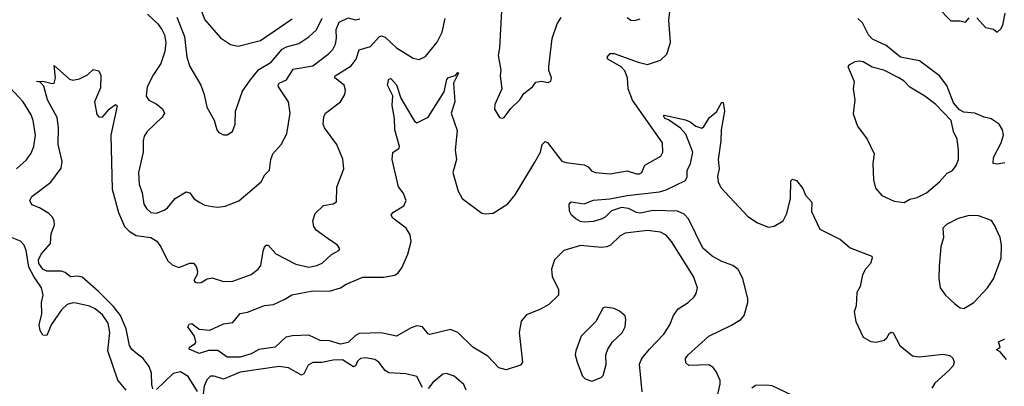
# Model space of a CAD drawing. Extents: x 2056909 to 2160450, y 827444 to 1016825.
# Tile 197 of 256: x 2069080 to 2074373, y 913935 to 915907. Entities that reach past the tile are written whole.
import ezdxf

# ---------------------------------------------------------------- set-up
doc = ezdxf.new("R2010")
doc.units = 0

msp = doc.modelspace()

# ---------------------------------------------------------------- linework, layer by layer
at = {"layer": '0CON10XD'}
for points in [[(2072425.5, 913904.5), (2072412.7, 914055), (2072424.7, 914085.3), (2072466.5, 914135), (2072542.5, 914215), (2072575.6, 914265), (2072594.7, 914315.3), (2072618.9, 914351.1), (2072674.2, 914385.8), (2072705, 914416.7), (2072716.2, 914435), (2072723.3, 914465), (2072702.9, 914525), (2072583.1, 914713.1), (2072555, 914747.5), (2072525, 914764.4), (2072455, 914772.7), (2072335, 914759.4), (2072308, 914745), (2072256.1, 914693.9), (2072235.4, 914684.6), (2072205, 914681.5), (2072095, 914692.7), (2072005, 914665.5), (2071955.5, 914615), (2071938.5, 914565), (2071943.1, 914525), (2071976.5, 914455), (2071976.9, 914425), (2071924.7, 914375.3), (2071879.3, 914350.7), (2071805, 914319.2), (2071775.8, 914285), (2071765.6, 914225), (2071782.9, 914065), (2071771.7, 914048.3), (2071695.9, 914024.1), (2071655, 914034.3), (2071597, 914097), (2071515, 914145.7), (2071435.8, 914225), (2071395, 914240), (2071285, 914213.1), (2071275, 914217.1), (2071245, 914254.4), (2071215, 914260.5), (2071185, 914250), (2071105, 914204.5), (2071023.2, 914223.2), (2070905, 914218.4), (2070885, 914208.3), (2070845, 914170), (2070805, 914160.9), (2070745, 914179.4), (2070695, 914181.7), (2070635, 914210.8), (2070546.9, 914206.9), (2070510.2, 914199.8), (2070453.8, 914145), (2070365, 914133.3), (2070325, 914109.7), (2070265, 914091.2), (2070195, 914091.1), (2070145, 914128), (2070095, 914128), (2070045, 914111.5), (2069990, 914135), (2069992.5, 914145), (2070022.5, 914165), (2070027.5, 914175), (2070020, 914205), (2069983.8, 914255), (2069990, 914270), (2070005, 914273.3), (2070045, 914242.5), (2070102.3, 914237.7), (2070175, 914270.8), (2070225, 914277.5), (2070265, 914326.2), (2070305, 914334.3), (2070395, 914369.1), (2070445, 914375.8), (2070505, 914402.9), (2070542.3, 914427.7), (2070655, 914448.9), (2070745, 914446.6), (2070804.5, 914465.5), (2070834.9, 914485.1), (2070925, 914522.2), (2071035, 914521.5), (2071096.7, 914533.3), (2071115.3, 914544.7), (2071135, 914572), (2071165.6, 914645), (2071184.1, 914714.1), (2071179.7, 914749.7), (2071157.1, 914785), (2071085, 914840), (2071077.1, 914855), (2071085, 914869.2), (2071144.2, 914905), (2071156.9, 914935), (2071140.6, 914975), (2071117.1, 915007.1), (2071082.2, 915155), (2071085, 915192.5), (2071120, 915215), (2071122.5, 915225), (2071096.2, 915315), (2071094.5, 915375), (2071082.9, 915445), (2071086.5, 915496.5), (2071058, 915555), (2071065, 915587.5), (2071075, 915590), (2071105, 915555.7), (2071128.2, 915485), (2071187.1, 915385), (2071201.7, 915361.7), (2071215, 915352.9), (2071275, 915381.9), (2071361.6, 915518.4), (2071375.6, 915585), (2071385, 915596.2), (2071422.7, 915607.3), (2071435, 915622.5), (2071439.3, 915619.3), (2071411.4, 915565), (2071419.4, 915465), (2071398.8, 915405), (2071431.1, 915311.1), (2071421.1, 915205), (2071428.9, 915155), (2071407.8, 915085), (2071437.8, 914985), (2071457.8, 914945), (2071565, 914867.1), (2071585, 914863.1), (2071625, 914867.1), (2071704.4, 914915.6), (2071742.9, 914965), (2071848.9, 915141.1), (2071878.9, 915195), (2071888.6, 915235), (2071905, 915252), (2071916.4, 915246.4), (2071995, 915145.8), (2072015, 915138.6), (2072115, 915127.1), (2072136.2, 915115), (2072155, 915092.5), (2072175, 915084.4), (2072255, 915078.1), (2072345, 915094.3), (2072395, 915077.5), (2072411.7, 915078.3), (2072423.8, 915085), (2072441.2, 915125), (2072527.2, 915172.8), (2072536.7, 915195), (2072535.4, 915245.4), (2072373.5, 915473.5), (2072351.6, 915535), (2072346.5, 915595), (2072332.4, 915632.4), (2072313, 915653), (2072242, 915695), (2072238, 915705), (2072254.4, 915725.6), (2072275, 915725.6), (2072405, 915677.8), (2072455, 915665.4), (2072525, 915688.9), (2072558.6, 915721.4), (2072577.8, 915785), (2072570, 915905), (2072580.6, 915995)], [(2070052.1, 915965), (2070075.3, 915905.3), (2070159.1, 915809.1), (2070213.8, 915773.8), (2070255, 915764.5)], [(2071669.7, 915955), (2071659.5, 915755), (2071651.8, 915715), (2071665.8, 915635), (2071662.5, 915605), (2071671.2, 915535), (2071635, 915450), (2071632.5, 915425), (2071660, 915380), (2071675, 915376.7), (2071685, 915381.2), (2071720.6, 915429.4), (2071769.2, 915475), (2071790.8, 915509.2), (2071836.7, 915545), (2071855, 915571.2), (2071885, 915575.8), (2071921.7, 915568.3), (2071935, 915576.2), (2071938.2, 915595), (2071924.4, 915634.4), (2071924.3, 915654.3), (2071943.1, 915805), (2071968.5, 915885), (2071991.3, 915918.7)], [(2074015, 915972), (2074085, 915900), (2074135, 915900), (2074165, 915893.3), (2074183.9, 915916.1)], [(2069704.3, 914114.3), (2069682.8, 914132.8), (2069669.7, 914155), (2069652.1, 914245), (2069621.1, 914315), (2069584.3, 914364.3), (2069503.9, 914445), (2069415, 914521.5), (2069392.4, 914527.6), (2069353.1, 914523.1), (2069325, 914546.4), (2069305, 914554.6), (2069225, 914554), (2069205, 914565.3), (2069183.4, 914595), (2069181.5, 914615), (2069194.7, 914645), (2069246.1, 914703.9), (2069248.1, 914755), (2069266.7, 914803.3), (2069265.7, 914824.3), (2069256.7, 914845), (2069236.9, 914865), (2069185.7, 914895), (2069145, 914910.3), (2069133.9, 914935), (2069145, 914956.4), (2069247, 915033), (2069302.1, 915107.9), (2069307.8, 915145), (2069286.9, 915235), (2069287.8, 915327.8), (2069280.5, 915380.5), (2069229.6, 915475), (2069209.2, 915549.2), (2069190, 915570), (2069170, 915575), (2069204.2, 915575.8), (2069255, 915563.1), (2069265, 915566.2), (2069272.2, 915595), (2069265, 915660), (2069347.7, 915587.7), (2069365, 915581.2), (2069400.9, 915589.1), (2069445, 915610), (2069475, 915638.8), (2069505, 915632.5), (2069515.9, 915605.9), (2069515, 915540), (2069482.7, 915465), (2069495, 915396.2), (2069505, 915384.2), (2069525, 915382.9), (2069560.8, 915425), (2069595, 915450), (2069603.6, 915443.6), (2069570, 915285), (2069576.5, 914995), (2069610.3, 914869.7), (2069643.2, 914795), (2069668.7, 914768.7), (2069706.3, 914746.3), (2069785, 914736.1), (2069816.3, 914716.3), (2069838.5, 914685), (2069875, 914611.2), (2069899.1, 914589.1), (2069935, 914574.3), (2069995, 914597.5), (2070015, 914598), (2070028.9, 914578.9), (2070035.8, 914554.2), (2070034.2, 914535.8), (2070016.7, 914505), (2070022.5, 914495), (2070035, 914492), (2070055, 914494), (2070086.8, 914513.2), (2070115, 914518.6), (2070175, 914498.9), (2070225, 914500), (2070323.4, 914536.6), (2070361.2, 914565), (2070375.6, 914584.4), (2070388.9, 914661.1), (2070395.8, 914684.2), (2070405, 914693.8), (2070415, 914693.8), (2070457.6, 914647.6), (2070565, 914591.4), (2070635, 914575.7), (2070677.5, 914585), (2070705, 914598), (2070755.9, 914644.1), (2070796.2, 914665), (2070800, 914675), (2070788.8, 914695), (2070738.1, 914728.1), (2070673.3, 914775), (2070661.2, 914795), (2070655.8, 914825), (2070668, 914865), (2070713.2, 914906.8), (2070765, 914916.2), (2070783.6, 914926.4), (2070784.1, 915005.9), (2070822, 915105), (2070817, 915157), (2070784.3, 915235), (2070717.8, 915325), (2070711.5, 915345), (2070714.5, 915385), (2070724.4, 915405), (2070804.2, 915465), (2070828.6, 915505), (2070832.1, 915527.9), (2070825, 915554), (2070773.8, 915595), (2070776, 915605), (2070861.5, 915658.5), (2070888.2, 915695), (2070905, 915744.3), (2070965, 915763.2), (2071012.5, 915815), (2071025, 915820.9), (2071045, 915812.5), (2071105.3, 915755.3), (2071195, 915700.5), (2071227.5, 915692.5), (2071261.3, 915708.7), (2071324.6, 915785.4), (2071350.2, 915839.8), (2071367.4, 915912.6)], [(2069767.2, 915937.2), (2069822.2, 915885), (2069844.8, 915854.8), (2069858.9, 915825), (2069866.2, 915785), (2069860.7, 915735), (2069838.1, 915671.9), (2069798.5, 915611.5), (2069764.3, 915545), (2069758.9, 915495), (2069773.6, 915473.7), (2069814, 915454), (2069847.6, 915427.6), (2069858.6, 915405), (2069846.5, 915383.5), (2069764.6, 915305.4), (2069748.8, 915281.2), (2069742.9, 915255), (2069744.4, 915195), (2069718.5, 915085), (2069722.6, 915022.6), (2069738.6, 914975), (2069747.3, 914915), (2069761.1, 914891.1), (2069785, 914870.6), (2069815, 914867.1), (2069857, 914883), (2069874.5, 914895.5), (2069915.8, 914945), (2069975, 914981.9), (2069995, 914975.8), (2070015.8, 914945), (2070044.6, 914924.6), (2070075, 914910), (2070115, 914901.5), (2070145, 914897.8), (2070185, 914903.1), (2070257.9, 914932.1), (2070378.8, 915035), (2070398.3, 915071.7), (2070422.6, 915097.4), (2070429.4, 915155), (2070440.6, 915185), (2070485, 915235.8), (2070516.3, 915293.7), (2070534.5, 915405), (2070525.4, 915465), (2070471.2, 915545), (2070468.5, 915555), (2070474.4, 915565), (2070515, 915583.5), (2070549.4, 915640.6), (2070655, 915658.2), (2070738.8, 915721.2), (2070763.7, 915746.3), (2070778, 915775), (2070783.6, 915805), (2070780.5, 915855), (2070797, 915893), (2070845, 915916.9), (2070885, 915906.5), (2070908.3, 915911.7)], [(2069925, 915920), (2069966.2, 915816.2), (2069979.2, 915705), (2069994.4, 915654.4), (2070054.2, 915555), (2070071.9, 915505), (2070085.6, 915435.6), (2070125.9, 915365.9), (2070140, 915315), (2070150.7, 915300.7), (2070175, 915287.5), (2070195, 915287.5), (2070223.6, 915306.4), (2070237.5, 915345), (2070240, 915415), (2070246.7, 915435), (2070278.3, 915521.7), (2070318.6, 915581.4), (2070365, 915638.8), (2070431.7, 915678.3), (2070490.9, 915749.1), (2070515, 915761.6), (2070580.8, 915779.2), (2070635, 915814.5), (2070675, 915852.5), (2070705.3, 915915)], [(2070255, 915764.5), (2070375, 915794.6), (2070545, 915910.9)], [(2072345, 915918.8), (2072365, 915904), (2072387.3, 915902.7), (2072415, 915911.2)], [(2074375, 915137.5), (2074335, 915129.4), (2074313.1, 915133.1), (2074314.5, 915165), (2074355.5, 915245), (2074368.2, 915285), (2074363.6, 915315), (2074345.6, 915345), (2074303.1, 915373.1), (2074265, 915382.3), (2074215, 915404.8), (2074155, 915409.4), (2074132.5, 915422.5), (2074099.4, 915459.4), (2074063.8, 915553.8), (2074024.8, 915604.8), (2073917.1, 915685), (2073815, 915704.5), (2073737.3, 915767.3), (2073665, 915802.1), (2073642.9, 915825), (2073610.4, 915890.4), (2073586.4, 915913.6)], [(2074225, 915916.7), (2074272.5, 915865), (2074315, 915856.2), (2074335, 915840), (2074355, 915857.5), (2074365, 915877.5), (2074377.9, 915942.1)], [(2073835, 914922.9), (2073865, 914941.4), (2073905, 914950), (2073955, 914976), (2074024, 915035), (2074065, 915082), (2074095, 915096.2), (2074115, 915123.3), (2074126.9, 915155), (2074126.9, 915205), (2074120, 915265), (2074100, 915305), (2074088.2, 915365), (2074005, 915450.5), (2073946, 915496), (2073865, 915544.5), (2073835, 915575.6), (2073806, 915595), (2073725.9, 915635.9), (2073662, 915652), (2073615, 915679.4), (2073595, 915684.2), (2073569.5, 915680.5), (2073537, 915663), (2073532.5, 915655), (2073566.4, 915573.6), (2073560, 915535), (2073569.2, 915475), (2073561.1, 915401.1), (2073584.3, 915335), (2073635.6, 915265), (2073653.9, 915226.1), (2073672.9, 915185), (2073667, 915133), (2073670, 915045), (2073681.3, 915001.3), (2073715, 914961.2), (2073781.7, 914931.7), (2073835, 914922.9)], [(2069062.5, 915105), (2069116.7, 915153.3), (2069141.3, 915188.7), (2069155.3, 915225), (2069164.6, 915285), (2069151.9, 915365), (2069140.9, 915395), (2069098, 915465), (2069005, 915566.1)], [(2072815.8, 913815), (2072845.8, 913945.8), (2072845.7, 913965.7), (2072824.2, 914014.2), (2072807, 914037), (2072785, 914050.8), (2072677.5, 914047.5), (2072660.5, 914060.5), (2072660, 914085), (2072674, 914105), (2072784, 914205), (2072906.9, 914263.1), (2072957.5, 914295), (2072973.7, 914316.3), (2072994.5, 914385), (2072994.4, 914405.6), (2072967.5, 914515), (2072943.1, 914563.1), (2072914.2, 914585), (2072855, 914607.2), (2072803.3, 914635), (2072752.5, 914677.5), (2072676, 914836), (2072651.4, 914861.4), (2072616.6, 914876.6), (2072485, 914880.2), (2072415, 914865.9), (2072395, 914869.4), (2072352, 914892), (2072315, 914897.4), (2072261.6, 914878.4), (2072226.7, 914845), (2072205, 914833.8), (2072165, 914821.4), (2072115, 914817.5), (2072095, 914820.9), (2072070, 914835), (2072045.9, 914855.9), (2072036.4, 914876.4), (2072033.5, 914915), (2072045, 914927.5), (2072115, 914917.1), (2072165, 914936.4), (2072252.7, 914942.7), (2072345, 914961.7), (2072519, 914981), (2072555, 914991.9), (2072658.3, 915041.7), (2072667.4, 915062.6), (2072667.7, 915095), (2072685.7, 915134.3), (2072699.1, 915195), (2072660.5, 915290.5), (2072632.6, 915322.6), (2072568.5, 915368.5), (2072548.8, 915375), (2072540, 915390), (2072545, 915393.3), (2072658.3, 915368.3), (2072685, 915357.5), (2072715, 915334.2), (2072746.1, 915323.9), (2072758.3, 915331.7), (2072788.8, 915381.2), (2072825, 915411.2), (2072855, 915462.5), (2072861.7, 915461.7), (2072868.8, 915415), (2072850.4, 915315), (2072849.6, 915255), (2072834.5, 915155), (2072839.4, 915105), (2072831.2, 915065), (2072834.4, 915035), (2072849.4, 915005), (2072995, 914848.6), (2073046.2, 914815), (2073105, 914790.5), (2073135, 914796.9), (2073184.3, 914825.7), (2073204.3, 914865), (2073222.9, 914945), (2073225, 915040), (2073235, 915050), (2073255, 915042.5), (2073289.7, 914999.7), (2073305, 914963.3), (2073338, 914925), (2073336.2, 914875), (2073380.5, 914780.5), (2073492.5, 914725), (2073545, 914680), (2073660, 914635), (2073663.3, 914625), (2073654.2, 914595.8), (2073626.7, 914565), (2073610, 914535), (2073598, 914472), (2073580.7, 914439.3), (2073577, 914367), (2073566, 914335), (2073574.4, 914284.4), (2073615, 914200), (2073655, 914176.2), (2073685, 914172.5), (2073726.4, 914183.6), (2073741.2, 914195), (2073755, 914220), (2073765, 914226.7), (2073775, 914223.3), (2073811.2, 914155), (2073879.8, 914099.8), (2073915, 914092.7), (2074045, 914107.1), (2074080.7, 914100.7), (2074096.2, 914086.2), (2074103.8, 914065), (2074098, 914045), (2074075, 914020.8), (2073998.8, 913951.2), (2073983.3, 913925)], [(2074155, 914354), (2074210, 914385), (2074282.9, 914465), (2074315, 914513.3), (2074355.7, 914625), (2074358.6, 914695), (2074350, 914735), (2074321.2, 914801.2), (2074305, 914826.2), (2074235, 914851.2), (2074185, 914853.8), (2074125, 914838), (2074062.5, 914805), (2074042.5, 914785), (2074045.7, 914735), (2074032.2, 914685), (2074022.1, 914582.1), (2074020.8, 914515), (2074028.8, 914465), (2074055, 914426.2), (2074105, 914380.8), (2074135, 914358), (2074155, 914354)], [(2069651.5, 913915), (2069607.6, 913967.6), (2069553.1, 914125), (2069563.5, 914225), (2069555.5, 914275), (2069525, 914318.7), (2069485, 914351.5), (2069455, 914366.2), (2069382.7, 914382.7), (2069365, 914384), (2069335.2, 914374.8), (2069305, 914347.1), (2069248.7, 914265), (2069225, 914208.6), (2069205, 914210.6), (2069190.4, 914235), (2069184.7, 914265), (2069199.1, 914325), (2069197.6, 914385), (2069205.4, 914425), (2069197.5, 914465), (2069155.1, 914525.1), (2069129.2, 914575), (2069115.2, 914665.2), (2069103.8, 914695), (2069085, 914715.4), (2069021.4, 914741.4)], [(2072155, 913962.5), (2072205, 913982.5), (2072216.1, 913993.9), (2072233, 914053), (2072231.2, 914105), (2072242, 914135), (2072266.6, 914173.4), (2072318, 914222), (2072334.3, 914255), (2072339.2, 914295), (2072334.1, 914314.1), (2072305, 914340), (2072275, 914353.8), (2072225, 914360), (2072214, 914356), (2072176.8, 914283.2), (2072098.8, 914205), (2072068.8, 914125), (2072066.7, 914105), (2072076.2, 914065), (2072105, 913990), (2072120, 913975), (2072155, 913962.5)], [(2074385, 914080), (2074350, 914120), (2074331.7, 914131.7), (2074350, 914145), (2074342.5, 914175), (2074375, 914190)], [(2069795, 913921.2), (2069789.3, 913945), (2069787.5, 914005), (2069775, 914042), (2069744.4, 914085), (2069704.3, 914114.3)], [(2071245, 913928.6), (2071215, 913987.5), (2071155, 914002.2), (2071065, 914006.7), (2071045, 914019.4), (2071010, 914065), (2070988.7, 914078.7), (2070938.3, 914088.3), (2070911.2, 914085), (2070895, 914070.6), (2070884.7, 914045.3), (2070875, 914039.6), (2070815, 914077.9), (2070765, 914076.1), (2070703.7, 914063.7), (2070655, 914063.5), (2070631.2, 914048.8), (2070608.1, 914001.9), (2070595, 913994.6), (2070525, 914034.1), (2070475, 914041.8), (2070265, 914011.4), (2070175, 913972.6), (2070125, 913989.7), (2070105, 913990), (2070085, 913970), (2070071.6, 913935), (2070065.3, 913894.7)], [(2070035, 913906.9), (2069985, 913987.5), (2069945, 914013.3), (2069905, 914003.3), (2069815, 913918.1)], [(2071479.5, 913915), (2071466.7, 913945), (2071415, 913990), (2071375, 914004.2), (2071355, 914000), (2071300.6, 913955), (2071275, 913923.3)], [(2073235, 913885.6), (2073125, 913937.3), (2073095, 913941.5), (2073035, 913938.9), (2073015, 913925.8)]]:
    msp.add_lwpolyline(points, dxfattribs=at)

doc.saveas('drawing.dxf')
